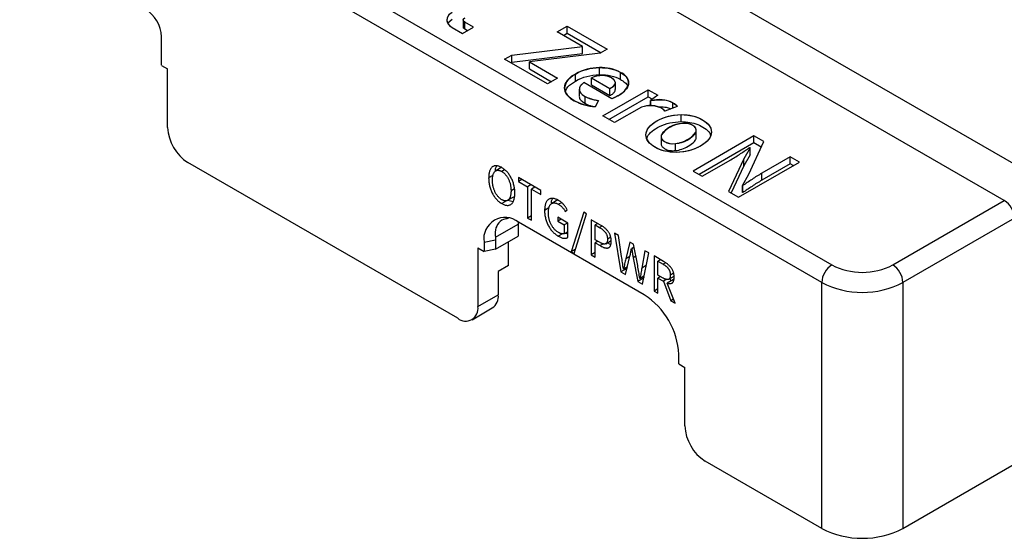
# Model space of a CAD drawing. Header units: millimetres. Extents: x 39 to 249, y 20 to 314.
# Tile 6 of 9: x 184 to 218, y 155 to 173. Entities that reach past the tile are written whole.
import ezdxf

# ---------------------------------------------------------------- set-up
doc = ezdxf.new("R2010")
doc.units = ezdxf.units.MM

msp = doc.modelspace()

# ---------------------------------------------------------------- linework, layer by layer
at = {"color": 7, "linetype": 'Continuous', "lineweight": 25}
for p, q in [((167.7812, 197.8742), (219.6828, 167.912)), ((218.41, 167.1772), (166.5084, 197.1394)), ((162.6193, 193.6697), (212.3996, 164.9321)), ((212.0461, 164.3197), (162.2658, 193.0573)), ((199.165, 173.4945), (199.0147, 173.357)), ((199.5485, 173.4734), (199.5485, 173.2284)), ((199.9082, 173.221), (199.6033, 173.397)), ((199.6033, 173.152), (199.6033, 173.397)), ((199.165, 173.2073), (199.5248, 172.9996)), ((199.5248, 172.9996), (199.9082, 173.221)), ((199.6961, 173.0985), (199.6033, 173.152)), ((202.8255, 173.0575), (203.1726, 173.2579)), ((203.706, 172.5492), (202.8255, 173.0575)), ((203.0376, 172.935), (203.1726, 173.0129)), ((203.1726, 173.2579), (204.564, 172.4546)), ((203.1726, 173.0129), (203.1726, 173.2579)), ((203.1726, 173.0129), (204.3518, 172.3322)), ((189.0298, 171.8934), (189.0298, 172.8872)), ((201.2422, 172.251), (203.706, 172.5492)), ((203.706, 172.3042), (203.706, 172.5492)), ((204.564, 172.4546), (204.3156, 172.3113)), ((200.991, 172.106), (201.2422, 172.251)), ((202.4868, 171.2425), (200.991, 172.106)), ((201.2031, 171.9835), (201.2422, 172.006)), ((201.2422, 172.006), (203.706, 172.3042)), ((201.2422, 172.006), (201.2422, 172.251)), ((204.3156, 172.3113), (201.8546, 172.0115)), ((201.8546, 172.0115), (202.8367, 171.4445)), ((201.8546, 171.7665), (201.8546, 172.0115)), ((189.0298, 171.891), (189.2419, 171.7685)), ((189.2419, 169.7272), (189.2419, 171.7685)), ((201.8546, 171.7665), (202.6246, 171.322)), ((204.2959, 171.5661), (204.2959, 171.8111)), ((205.0296, 171.4), (205.0296, 171.6449)), ((202.8367, 171.4445), (202.4868, 171.2425)), ((203.4605, 171.3446), (203.4605, 171.5895)), ((204.7248, 170.7293), (203.7512, 171.2914)), ((204.0193, 171.4527), (204.6628, 171.0812)), ((204.0193, 171.2077), (204.0193, 171.4527)), ((204.8514, 171.0455), (204.8514, 171.2905)), ((203.589, 171.0564), (203.589, 170.8115)), ((204.0193, 171.2077), (204.6628, 170.8362)), ((204.4116, 170.1313), (205.992, 171.0437)), ((204.6628, 170.8362), (204.6628, 171.0812)), ((205.992, 171.0437), (206.3307, 170.8482)), ((205.992, 170.7988), (205.992, 171.0437)), ((203.7935, 170.5658), (203.7935, 170.8107)), ((204.2592, 170.669), (204.1463, 170.4409)), ((204.6237, 170.0089), (205.992, 170.7988)), ((205.992, 170.7988), (206.1399, 170.7134)), ((206.3307, 170.8482), (206.0795, 170.6706)), ((206.0795, 170.6706), (206.0908, 170.6641)), ((206.0795, 170.4833), (206.0795, 170.6706)), ((206.0908, 170.4841), (206.0908, 170.6641)), ((205.7662, 170.4376), (204.8236, 169.8935)), ((207.0109, 170.4621), (206.579, 170.2975)), ((204.8236, 169.8935), (204.4116, 170.1313)), ((207.1435, 169.9288), (207.1435, 170.1737)), ((207.6628, 169.3324), (207.6628, 169.5774)), ((207.6728, 169.3884), (207.6728, 169.6334)), ((206.4431, 169.3992), (206.4431, 169.1542)), ((209.682, 169.4322), (207.5607, 168.2076)), ((207.6628, 169.3324), (207.6661, 169.3886)), ((209.5035, 168.098), (210.028, 169.2325)), ((210.028, 169.2325), (209.682, 169.4322)), ((209.682, 169.1872), (209.682, 169.4322)), ((206.9487, 168.9202), (206.9487, 169.1652)), ((209.682, 169.1872), (207.7729, 168.0851)), ((209.5454, 169.0181), (209.3285, 168.631)), ((209.5303, 169.0263), (209.5454, 169.0181)), ((209.5454, 168.7732), (209.5454, 169.0181)), ((209.9386, 169.0391), (209.682, 169.1872)), ((207.8801, 168.0232), (208.8802, 168.6006)), ((209.3285, 168.631), (208.7982, 167.4932)), ((209.5454, 168.7732), (209.3285, 168.3861)), ((209.3285, 168.3861), (209.3285, 168.631)), ((210.9461, 168.7025), (209.9572, 168.1317)), ((211.2654, 168.5181), (210.9461, 168.7025)), ((210.9461, 168.4575), (210.9461, 168.7025)), ((199.3535, 163.0733), (189.949, 168.5024)), ((200.8928, 168.3368), (200.6807, 168.2144)), ((200.9894, 168.2475), (200.89, 168.19)), ((207.5607, 168.2076), (207.8801, 168.0232)), ((209.3285, 168.3861), (208.8882, 167.4412)), ((209.1441, 167.2935), (211.2654, 168.5181)), ((210.9461, 168.4575), (209.9572, 167.8867)), ((211.0533, 168.3956), (210.9461, 168.4575)), ((200.5846, 168.053), (200.4334, 167.9657)), ((202.247, 167.5265), (201.4694, 167.9754)), ((201.4694, 167.9754), (201.4694, 167.8405)), ((201.5862, 167.908), (201.4694, 167.8405)), ((209.2807, 167.7076), (209.5035, 168.098)), ((209.9572, 167.8867), (209.9572, 168.1317)), ((201.3297, 167.5826), (201.2133, 167.5154)), ((201.4694, 167.8405), (201.7918, 167.6544)), ((201.9086, 167.7218), (201.7918, 167.6544)), ((201.7918, 167.6544), (201.7918, 166.5659)), ((202.0414, 167.6452), (201.9246, 167.5777)), ((201.9246, 166.4893), (201.9246, 167.5777)), ((201.9246, 167.5777), (202.247, 167.3916)), ((202.0039, 167.6668), (202.0039, 167.6235)), ((202.247, 167.3916), (202.247, 167.5265)), ((209.295, 167.6994), (209.2807, 167.7076)), ((209.2807, 167.4626), (209.2807, 167.7076)), ((209.295, 167.4544), (209.295, 167.6994)), ((200.89, 167.2076), (200.89, 167.2078)), ((201.0597, 167.1699), (200.89, 167.072)), ((201.0959, 167.1854), (201.308, 167.3078)), ((201.1021, 167.1945), (201.2825, 167.1411)), ((202.8443, 167.1987), (202.6322, 167.0762)), ((208.7982, 167.4932), (209.1441, 167.2935)), ((209.295, 167.4544), (209.2807, 167.4626)), ((214.521, 164.9321), (218.41, 167.1772)), ((200.89, 167.072), (200.89, 167.072)), ((202.5369, 166.9217), (202.3833, 166.833)), ((202.9729, 167.1034), (202.8726, 167.0455)), ((203.1044, 166.7964), (203.1746, 166.8547)), ((201.9246, 166.6426), (201.7918, 166.5659)), ((201.7918, 166.5659), (201.9246, 166.4893)), ((203.1886, 166.3928), (202.8419, 166.593)), ((202.8419, 166.593), (202.8419, 166.4581)), ((202.9588, 166.5255), (202.8419, 166.4581)), ((203.75, 166.769), (203.3126, 165.393)), ((203.4103, 165.3366), (203.8463, 166.7134)), ((203.8463, 166.7134), (203.75, 166.769)), ((204.3109, 166.3363), (204.0106, 166.5099)), ((204.0106, 166.5099), (204.0106, 165.285)), ((218.7636, 166.5649), (214.8745, 164.3197)), ((200.6667, 165.8975), (201.4606, 166.3559)), ((201.4627, 166.4282), (201.4606, 166.3559)), ((201.4606, 166.3559), (201.4606, 165.9394)), ((205.8589, 163.8905), (201.4748, 166.4213)), ((202.8419, 166.4581), (203.0693, 166.3268)), ((203.1861, 166.3943), (203.0693, 166.3268)), ((203.0693, 166.3268), (203.0693, 166.0188)), ((203.1884, 165.8873), (203.1886, 166.3928)), ((204.2357, 166.3797), (204.1434, 166.3264)), ((204.1434, 166.3264), (204.2951, 166.2389)), ((204.1434, 165.8121), (204.1434, 166.3264)), ((204.2227, 166.3872), (204.2227, 166.3722)), ((200.2727, 165.7272), (200.6728, 165.8112)), ((200.6728, 165.4846), (201.4606, 165.9394)), ((200.6728, 165.8112), (200.6728, 165.4846)), ((203.0104, 166.0205), (202.8609, 165.9342)), ((202.8609, 165.9342), (202.861, 165.9342)), ((203.0106, 166.0205), (202.861, 165.9342)), ((203.1885, 166.0876), (203.0693, 166.0188)), ((203.111, 166.0428), (203.1885, 166.0146)), ((204.3008, 165.7212), (204.1434, 165.8121)), ((204.6901, 165.8968), (204.5752, 165.8304)), ((204.9563, 165.9639), (204.8175, 166.0441)), ((204.8175, 166.0441), (205.0432, 164.689)), ((205.0677, 165.2314), (204.9563, 165.9639)), ((200.0606, 165.523), (200.2727, 165.4005)), ((200.0606, 165.523), (200.0606, 163.4817)), ((200.2727, 165.7272), (200.2727, 165.4005)), ((200.6728, 165.4846), (200.2727, 165.4005)), ((201.1213, 164.9105), (201.1213, 165.7435)), ((203.454, 165.4746), (203.3126, 165.393)), ((204.2359, 165.7587), (204.1434, 165.7053)), ((204.1434, 165.2084), (204.1434, 165.7053)), ((204.1434, 165.7053), (204.3182, 165.6044)), ((204.2227, 165.7663), (204.2227, 165.7511)), ((204.5185, 165.671), (204.7054, 165.7789)), ((205.3586, 165.7317), (205.2124, 165.148)), ((205.4801, 165.6615), (205.3586, 165.7317)), ((205.5019, 165.551), (205.4133, 165.4999)), ((205.4133, 165.4999), (205.4193, 165.4967)), ((205.5031, 165.545), (205.4193, 165.4967)), ((205.6289, 164.9074), (205.4801, 165.6615)), ((205.4988, 165.5669), (205.4936, 165.5462)), ((203.3126, 165.393), (203.4103, 165.3366)), ((204.1434, 165.3617), (204.0106, 165.285)), ((204.0106, 165.285), (204.1434, 165.2084)), ((205.2023, 164.5971), (205.36, 165.2406)), ((205.3579, 165.232), (205.2124, 165.148)), ((205.5641, 165.2359), (205.4713, 165.1823)), ((205.4713, 165.1823), (205.632, 164.349)), ((205.8837, 165.4285), (205.7723, 164.8248)), ((205.7926, 164.2563), (206.0126, 165.3541)), ((206.0126, 165.3541), (205.8837, 165.4285)), ((206.5318, 165.0542), (206.2025, 165.2445)), ((206.2025, 165.2445), (206.2025, 164.0197)), ((206.4276, 165.1144), (206.3353, 165.0611)), ((206.4147, 165.1219), (206.4147, 165.1069)), ((201.1213, 164.9105), (200.7677, 164.7064)), ((205.2547, 164.8111), (205.0432, 164.689)), ((205.1356, 164.789), (205.13, 164.7922)), ((205.2681, 164.8655), (205.1356, 164.789)), ((205.2482, 164.854), (205.2551, 164.8126)), ((206.3353, 164.5777), (206.3353, 165.0611)), ((206.3353, 165.0611), (206.5119, 164.9592)), ((200.7677, 164.7064), (200.7677, 163.8899)), ((205.0432, 164.689), (205.2023, 164.5971)), ((205.8346, 164.466), (205.632, 164.349)), ((205.7115, 164.4565), (205.7043, 164.4606)), ((205.8486, 164.5356), (205.7115, 164.4565)), ((205.8334, 164.5269), (205.84, 164.4929)), ((206.5118, 164.4759), (206.3353, 164.5777)), ((206.4278, 164.5244), (206.3353, 164.471)), ((206.3353, 163.943), (206.3353, 164.471)), ((206.3353, 164.471), (206.5248, 164.3616)), ((206.4147, 164.5319), (206.4147, 164.5168)), ((206.6464, 164.4318), (206.5248, 164.3616)), ((206.8733, 164.4196), (206.6611, 164.2971)), ((206.7134, 164.4339), (206.8961, 164.5394)), ((206.7483, 164.4541), (206.7814, 164.3665)), ((206.8807, 164.6445), (206.7671, 164.5789)), ((205.632, 164.349), (205.7926, 164.2563)), ((206.3353, 164.0963), (206.2025, 164.0197)), ((206.5248, 164.3616), (206.7803, 163.6861)), ((206.9321, 163.5985), (206.6611, 164.2971)), ((212.0461, 155.7461), (212.0461, 164.3197)), ((214.8745, 164.3197), (214.8745, 155.7461)), ((200.0606, 163.4817), (200.7677, 163.8899)), ((206.2025, 164.0197), (206.3353, 163.943)), ((206.8765, 163.7417), (206.7803, 163.6861)), ((199.8535, 163.0238), (200.5606, 163.432)), ((206.7803, 163.6861), (206.9321, 163.5985)), ((207.061, 161.4818), (207.061, 161.8084)), ((207.061, 161.4818), (207.2731, 161.3593)), ((207.2731, 159.318), (207.2731, 161.3593)), ((214.8745, 155.7461), (221.3799, 159.5015)), ((212.0461, 155.7461), (207.9802, 158.0932))]:
    msp.add_line(p, q, dxfattribs=at)
at = {"color": 7, "linetype": 'Continuous'}
for p, q in [((199.9082, 173.221), (199.6033, 173.397)), ((199.165, 173.2073), (199.5248, 172.9996)), ((199.5248, 172.9996), (199.9082, 173.221)), ((202.8255, 173.0575), (203.1726, 173.2579)), ((203.706, 172.5492), (202.8255, 173.0575)), ((203.1726, 173.2579), (204.564, 172.4546)), ((201.2422, 172.251), (203.706, 172.5492)), ((204.564, 172.4546), (204.3156, 172.3113)), ((200.991, 172.106), (201.2422, 172.251)), ((202.4868, 171.2425), (200.991, 172.106)), ((204.3156, 172.3113), (201.8546, 172.0115)), ((201.8546, 172.0115), (202.8367, 171.4445)), ((202.8367, 171.4445), (202.4868, 171.2425)), ((204.7248, 170.7293), (203.7512, 171.2914)), ((204.0193, 171.4527), (204.6628, 171.0812)), ((204.4116, 170.1313), (205.992, 171.0437)), ((205.992, 171.0437), (206.3307, 170.8482)), ((204.2592, 170.669), (204.1463, 170.4409)), ((206.3307, 170.8482), (206.0795, 170.6706)), ((206.0795, 170.6706), (206.0908, 170.6641)), ((205.7662, 170.4376), (204.8236, 169.8935)), ((207.0109, 170.4621), (206.579, 170.2975)), ((204.8236, 169.8935), (204.4116, 170.1313))]:
    msp.add_line(p, q, dxfattribs=at)
at = {"color": 8, "linetype": 'Continuous', "lineweight": 25}
for p, q in [((206.8585, 170.404), (206.8585, 170.5892)), ((204.3831, 166.2896), (204.2951, 166.2389)), ((204.438, 165.6735), (204.3182, 165.6044)), ((205.9241, 164.9124), (205.7723, 164.8248)), ((206.5996, 165.0098), (206.5119, 164.9592))]:
    msp.add_line(p, q, dxfattribs=at)
at = {"color": 7, "linetype": 'Continuous', "flags": 128}
for points in [[(199.1649, 173.7395), (199.049, 173.6488), (198.9863, 173.5462), (198.9768, 173.4387), (199.0067, 173.3556), (199.0694, 173.2773), (199.165, 173.2073)], [(199.6033, 173.397), (199.5591, 173.4375), (199.5493, 173.4833), (199.5657, 173.5186), (199.6033, 173.5497)], [(203.7512, 171.2914), (203.6481, 171.1964), (203.5959, 171.1039), (203.5947, 171.0138), (203.6295, 170.9446), (203.6958, 170.877), (203.7935, 170.8107)], [(204.6627, 171.0812), (204.7708, 171.1556), (204.8336, 171.2279), (204.8511, 171.2983), (204.8138, 171.3785), (204.7136, 171.4559)], [(203.7935, 170.8107), (203.818, 170.7971), (203.8435, 170.7841), (203.8699, 170.7717), (203.8972, 170.7599), (203.9255, 170.7487), (203.9547, 170.738), (203.9848, 170.728), (204.0158, 170.7185), (204.0478, 170.7097), (204.0807, 170.7014), (204.1146, 170.6937), (204.1493, 170.6867), (204.185, 170.6802), (204.2216, 170.6743), (204.2592, 170.669)], [(204.9337, 170.827), (204.807, 170.761), (204.7248, 170.7293)], [(206.579, 170.2975), (206.5092, 170.3615), (206.4408, 170.4067)], [(206.8584, 170.5892), (206.9577, 170.5196), (207.0109, 170.4621)], [(205.9186, 169.4666), (205.9386, 169.5844), (205.9959, 169.697), (206.0906, 169.8044), (206.2228, 169.9065), (206.3895, 170.0018), (206.6262, 170.0967), (206.8776, 170.154), (207.1435, 170.1737)], [(207.1435, 170.1737), (207.376, 170.1603), (207.5899, 170.1183), (207.7853, 170.0477), (207.9592, 169.9501), (208.0935, 169.8333), (208.1735, 169.7047), (208.199, 169.5644)], [(207.6628, 169.5774), (207.6721, 169.6473), (207.6496, 169.7111), (207.5953, 169.7688), (207.511, 169.8192), (207.4077, 169.8544), (207.2927, 169.8694), (207.1661, 169.8642)], [(206.9741, 168.8573), (206.7405, 168.8713), (206.5263, 168.9135), (206.3316, 168.9837), (206.159, 169.0805), (206.0255, 169.1969), (205.9453, 169.3256), (205.9186, 169.4666)], [(206.452, 169.452), (206.444, 169.3828), (206.4674, 169.3196), (206.5223, 169.2622), (206.6066, 169.2118), (206.7095, 169.1763), (206.8235, 169.1608), (206.9487, 169.1652)], [(208.199, 169.5644), (208.1788, 169.4464), (208.1206, 169.3333), (208.0244, 169.2251), (207.8903, 169.1219), (207.7238, 169.0267), (207.4894, 168.9332), (207.2396, 168.8767), (206.9741, 168.8573)]]:
    msp.add_lwpolyline(points, dxfattribs=at)
at = {"color": 7, "linetype": 'Continuous', "lineweight": 25}
for centre, radius, start, end in [((187.8169, 172.832), 1.2141, 2.60548, 57.39452), ((190.7771, 169.797), 1.5368, 182.60548, 237.39452), ((217.996, 166.5299), 0.7684, 2.60548, 57.39452), ((201.0056, 165.846), 0.7424, 50.79671, 189.21404), ((212.8137, 164.2848), 0.7684, 122.60548, 177.39452), ((213.4603, 166.9792), 2.3055, 242.60967, 297.39033), ((214.1069, 164.2848), 0.7684, 2.60548, 57.39452), ((213.4603, 167.0342), 3.0607, 242.48054, 297.51946), ((200.292, 163.8293), 0.4795, 304.05635, 7.25583), ((204.4511, 161.6896), 2.6126, 2.60548, 57.39452), ((199.6295, 163.4117), 0.4367, 230.79671, 9.21404), ((208.8083, 159.3878), 1.5368, 182.60548, 237.39452), ((213.4603, 158.4605), 3.0607, 242.48054, 297.51946)]:
    msp.add_arc(centre, radius, start, end, dxfattribs=at)
at = {"color": 7, "linetype": 'Continuous'}
for centre, radius, start, end in [((204.303, 170.0986), 1.7125, 90.23853, 119.47077), ((204.3634, 170.4061), 1.4066, 61.72655, 92.75159), ((204.8914, 171.2505), 0.4179, 358.00315, 70.68287), ((203.6967, 171.0148), 0.6214, 112.34824, 171.44391), ((204.3983, 170.6116), 0.9225, 89.70478, 114.26172), ((204.4105, 170.9081), 0.6261, 61.04718, 90.67509), ((203.6167, 171.1579), 0.5368, 185.41812, 248.29073), ((204.6539, 171.4606), 0.6926, 293.82745, 341.07729), ((204.2929, 172.2535), 1.8185, 241.24587, 265.37369), ((206.3672, 169.5267), 1.1705, 65.18701, 103.66003), ((206.0644, 169.5704), 0.917, 65.77094, 108.97458), ((207.2151, 168.9547), 0.9108, 93.08646, 146.90928), ((206.8991, 170.0757), 0.9118, 273.11927, 326.87493)]:
    msp.add_arc(centre, radius, start, end, dxfattribs=at)
at = {"color": 7, "linetype": 'Continuous', "lineweight": 25}
for points in [[(199.165, 173.7395), (198.9104, 173.5925), (198.9104, 173.3542), (199.165, 173.2073)], [(199.6033, 173.397), (199.5303, 173.4392), (199.5303, 173.5076), (199.6033, 173.5497)], [(203.4605, 171.5895), (203.7069, 171.7318), (203.9854, 171.8057), (204.2959, 171.8111)], [(204.2959, 171.8111), (204.5874, 171.8144), (204.8321, 171.759), (205.0296, 171.6449)], [(205.0296, 171.6449), (205.2403, 171.5233), (205.3335, 171.3869), (205.3091, 171.236)], [(203.0823, 171.1073), (203.0804, 171.2821), (203.2065, 171.4429), (203.4605, 171.5895)], [(203.4605, 171.3446), (203.7069, 171.4868), (203.9854, 171.5607), (204.2959, 171.5661)], [(203.7512, 171.2914), (203.5216, 171.1197), (203.5357, 170.9596), (203.7935, 170.8107)], [(204.4031, 171.5341), (204.2732, 171.5352), (204.1453, 171.5081), (204.0193, 171.4527)], [(204.2959, 171.5661), (204.5874, 171.5694), (204.8321, 171.514), (205.0296, 171.4)], [(204.7136, 171.4559), (204.627, 171.5059), (204.5235, 171.5319), (204.4031, 171.5341)], [(204.6628, 171.0812), (204.896, 171.2159), (204.913, 171.3408), (204.7136, 171.4559)], [(203.4181, 170.6592), (203.1924, 170.7896), (203.0804, 170.9389), (203.0823, 171.1073)], [(205.3091, 171.236), (205.2846, 171.0937), (205.1595, 170.9574), (204.9337, 170.827)], [(204.1463, 170.4409), (203.8603, 170.4713), (203.6175, 170.5441), (203.4181, 170.6592)], [(203.7935, 170.8107), (203.9139, 170.7412), (204.0691, 170.694), (204.2592, 170.669)], [(204.9337, 170.827), (204.8509, 170.7792), (204.7812, 170.7467), (204.7248, 170.7293)], [(206.0908, 170.6641), (206.4219, 170.7184), (206.6778, 170.6934), (206.8585, 170.5892)], [(206.4408, 170.4067), (206.2789, 170.5001), (206.0541, 170.5104), (205.7662, 170.4376)], [(206.579, 170.2975), (206.5433, 170.3377), (206.4972, 170.3741), (206.4408, 170.4067)], [(206.8585, 170.5892), (206.928, 170.549), (206.9788, 170.5066), (207.0109, 170.4621)], [(200.6667, 165.8975), (200.6708, 165.8699), (200.6728, 165.8411), (200.6728, 165.8112)]]:
    msp.add_open_spline(points, degree=3, dxfattribs=at)
for points, knots in [([(199.6033, 173.152), (199.5854, 173.1649), (199.5538, 173.1874), (199.5521, 173.2162), (199.5514, 173.2286)], [0, 0, 0, 0, 0.56783146, 1, 1, 1, 1]), ([(203.1122, 171.008), (203.1375, 171.0541), (203.2073, 171.1809), (203.362, 171.2809), (203.4605, 171.3446)], [0, 0, 0, 0, 0.3636437, 1, 1, 1, 1]), ([(205.0296, 171.4), (205.0804, 171.3658), (205.1777, 171.3004), (205.2661, 171.2213), (205.2738, 171.1779), (205.2741, 171.1759)], [0, 0, 0, 0, 0.5103065, 0.977956, 1, 1, 1, 1]), ([(204.6628, 170.8362), (204.7005, 170.8601), (204.7698, 170.9038), (204.8395, 170.9761), (204.8463, 171.0245), (204.8492, 171.0457)], [0, 0, 0, 0, 0.4021423, 0.7374071, 1, 1, 1, 1]), ([(203.5953, 170.8115), (203.5941, 170.7972), (203.5896, 170.7463), (203.6554, 170.6565), (203.7453, 170.5974), (203.7935, 170.5658)], [0, 0, 0, 0, 0.1528975, 0.5459517, 1, 1, 1, 1]), ([(203.7935, 170.5658), (203.8036, 170.5602), (203.8703, 170.523), (203.9857, 170.4751), (204.1051, 170.4541), (204.149, 170.4463)], [0, 0, 0, 0, 0.1011592, 0.6699829, 1, 1, 1, 1]), ([(206.3423, 170.4452), (206.3453, 170.4455), (206.4223, 170.4537), (206.5571, 170.4414), (206.7062, 170.4141), (206.767, 170.3851), (206.7856, 170.3763)], [0, 0, 0, 0, 0.0193887, 0.4995638, 0.846635, 1, 1, 1, 1]), ([(205.9186, 169.4666), (205.9205, 169.6458), (206.0466, 169.8077), (206.2968, 169.9521), (206.5508, 170.0988), (206.833, 170.1726), (207.1435, 170.1737)], [0, 0, 0, 0, 1, 1, 1, 2, 2, 2, 2]), ([(205.9535, 169.3465), (205.9585, 169.3696), (205.9778, 169.4594), (206.1292, 169.6049), (206.3871, 169.7681), (206.7329, 169.9018), (207.0092, 169.92), (207.1435, 169.9288)], [0, 0, 0, 0, 0.0718314, 0.2794735, 0.5080106, 0.7608363, 1, 1, 1, 1]), ([(207.1435, 170.1737), (207.4313, 170.1748), (207.6797, 170.1151), (208.0974, 169.8739), (208.2009, 169.7306), (208.199, 169.5644)], [2, 2, 2, 2, 3, 3, 4, 4, 4, 4]), ([(207.1435, 169.9288), (207.2469, 169.9246), (207.4517, 169.9162), (207.737, 169.8342), (207.9758, 169.7052), (208.1388, 169.5675), (208.1585, 169.4698), (208.1642, 169.4414)], [0, 0, 0, 0, 0.2145789, 0.4246665, 0.6472034, 0.8974121, 1, 1, 1, 1]), ([(207.1661, 169.8642), (207.0212, 169.8479), (206.8725, 169.7957), (206.7201, 169.7077), (206.5696, 169.6208), (206.4802, 169.5356), (206.452, 169.452)], [4, 4, 4, 4, 5, 5, 5, 6, 6, 6, 6]), ([(206.9487, 169.1652), (207.0936, 169.1815), (207.2413, 169.2331), (207.3918, 169.32), (207.5442, 169.408), (207.6345, 169.4938), (207.6628, 169.5774)], [0, 0, 0, 0, 1, 1, 1, 2, 2, 2, 2]), ([(207.6628, 169.5774), (207.6929, 169.6643), (207.6552, 169.7382), (207.5499, 169.799), (207.4445, 169.8598), (207.3166, 169.8815), (207.1661, 169.8642)], [2, 2, 2, 2, 3, 3, 3, 4, 4, 4, 4]), ([(206.9741, 168.8573), (206.6843, 168.8573), (206.436, 168.917), (206.2291, 169.0365), (206.0221, 169.156), (205.9186, 169.2993), (205.9186, 169.4666)], [6, 6, 6, 6, 7, 7, 7, 8, 8, 8, 8]), ([(206.452, 169.452), (206.4238, 169.3661), (206.4623, 169.2928), (206.5677, 169.232), (206.6731, 169.1712), (206.8001, 169.1489), (206.9487, 169.1652)], [6, 6, 6, 6, 7, 7, 7, 8, 8, 8, 8]), ([(206.9487, 168.9202), (207.0936, 168.9365), (207.2413, 168.9881), (207.3918, 169.075), (207.5442, 169.163), (207.6345, 169.2488), (207.6628, 169.3324)], [0, 0, 0, 0, 1, 1, 1, 2, 2, 2, 2]), ([(208.199, 169.5644), (208.1971, 169.3852), (208.0692, 169.2222), (207.8152, 169.0756), (207.5649, 168.9311), (207.2846, 168.8584), (206.9741, 168.8573)], [4, 4, 4, 4, 5, 5, 5, 6, 6, 6, 6]), ([(206.4499, 169.1541), (206.4482, 169.1414), (206.4428, 169.0999), (206.4965, 169.0308), (206.6038, 168.9606), (206.7645, 168.9106), (206.8866, 168.917), (206.9487, 168.9202)], [0, 0, 0, 0, 0.0896513, 0.2920292, 0.5091997, 0.7501553, 1, 1, 1, 1]), ([(208.8802, 168.6006), (208.9374, 168.6348), (209.0525, 168.7038), (209.2158, 168.8118), (209.3748, 168.9197), (209.4791, 168.9912), (209.5303, 169.0263)], [0, 0, 0, 0, 0.2515545, 0.5058416, 0.7574129, 1, 1, 1, 1]), ([(200.89, 168.3257), (200.8731, 168.3348), (200.84, 168.3525), (200.7918, 168.372), (200.7463, 168.3849), (200.7032, 168.3917), (200.6631, 168.3909), (200.6254, 168.3843), (200.5906, 168.3705), (200.5585, 168.3506), (200.5296, 168.3241), (200.5043, 168.2915), (200.4832, 168.2521), (200.4654, 168.2071), (200.4516, 168.1558), (200.4417, 168.0982), (200.435, 168.0348), (200.4339, 167.9891), (200.4334, 167.9657)], [0, 0, 0, 0, 0.0636917, 0.1245255, 0.1833461, 0.2404565, 0.2967533, 0.3529658, 0.4097307, 0.4679617, 0.5270287, 0.5872273, 0.6489601, 0.7128346, 0.7792848, 0.8490575, 0.9226133, 1, 1, 1, 1]), ([(200.5664, 167.8889), (200.5668, 167.9072), (200.5675, 167.943), (200.5719, 167.9931), (200.5791, 168.0384), (200.5885, 168.0794), (200.6011, 168.1153), (200.6158, 168.147), (200.6336, 168.1737), (200.6539, 168.1956), (200.6764, 168.2129), (200.7012, 168.225), (200.7278, 168.2321), (200.7565, 168.2341), (200.7871, 168.2309), (200.8196, 168.2224), (200.8541, 168.2093), (200.8778, 168.1966), (200.89, 168.19)], [0, 0, 0, 0, 0.0804911, 0.1570739, 0.2293761, 0.298388, 0.363927, 0.4270256, 0.4877231, 0.547264, 0.604797, 0.6607292, 0.7155327, 0.7702595, 0.8249243, 0.8810899, 0.9391279, 1, 1, 1, 1]), ([(200.708, 168.3808), (200.6903, 168.3493), (200.6623, 168.2994), (200.6584, 168.2286), (200.657, 168.2025)], [0, 0, 0, 0, 0.6315071, 1, 1, 1, 1]), ([(201.3461, 167.4388), (201.3456, 167.4628), (201.3445, 167.5097), (201.3381, 167.5807), (201.3282, 167.6497), (201.3143, 167.717), (201.2966, 167.7825), (201.2755, 167.8463), (201.2501, 167.9081), (201.2213, 167.9679), (201.1892, 168.025), (201.1544, 168.0788), (201.1168, 168.1292), (201.0766, 168.176), (201.0336, 168.219), (200.9881, 168.2587), (200.9399, 168.2949), (200.9069, 168.3152), (200.89, 168.3257)], [0, 0, 0, 0, 0.0774075, 0.1509543, 0.2207459, 0.287214, 0.3511058, 0.4128552, 0.47307, 0.5321529, 0.5903997, 0.6471799, 0.7031872, 0.7597343, 0.8168602, 0.8754409, 0.9362912, 1, 1, 1, 1]), ([(200.4334, 167.9657), (200.4339, 167.9417), (200.435, 167.8947), (200.4417, 167.8234), (200.4516, 167.754), (200.4654, 167.6864), (200.4831, 167.6205), (200.5044, 167.5562), (200.5296, 167.4938), (200.5585, 167.4333), (200.5905, 167.3755), (200.6255, 167.3211), (200.663, 167.2701), (200.7033, 167.2229), (200.7462, 167.1794), (200.7918, 167.1396), (200.84, 167.103), (200.8731, 167.0825), (200.89, 167.072)], [0, 0, 0, 0, 0.0770136, 0.1504758, 0.2201703, 0.2868072, 0.3508666, 0.4125387, 0.4731186, 0.5325258, 0.5910463, 0.6478759, 0.7042541, 0.7603993, 0.8174185, 0.8760209, 0.9366007, 1, 1, 1, 1]), ([(200.89, 167.2078), (200.8778, 167.2153), (200.8541, 167.23), (200.8196, 167.257), (200.7871, 167.2866), (200.7565, 167.3192), (200.7277, 167.3545), (200.7012, 167.3932), (200.6764, 167.4345), (200.6539, 167.4785), (200.6336, 167.5246), (200.6159, 167.5725), (200.6011, 167.6217), (200.5886, 167.6726), (200.5791, 167.7248), (200.5719, 167.7785), (200.5674, 167.8337), (200.5668, 167.8702), (200.5664, 167.8889)], [0, 0, 0, 0, 0.0605096, 0.1182421, 0.1742477, 0.2288385, 0.2833936, 0.3384777, 0.3947751, 0.4527446, 0.5127743, 0.5740088, 0.637354, 0.7031451, 0.7720641, 0.8442576, 0.9200132, 1, 1, 1, 1]), ([(200.89, 168.19), (200.902, 168.1826), (200.9255, 168.1681), (200.9598, 168.1415), (200.9922, 168.1124), (201.0228, 168.0804), (201.0513, 168.0453), (201.078, 168.0074), (201.1027, 167.9667), (201.1254, 167.9235), (201.1457, 167.8781), (201.1635, 167.8308), (201.1785, 167.782), (201.191, 167.7316), (201.2005, 167.6797), (201.2077, 167.626), (201.212, 167.5709), (201.2129, 167.5342), (201.2133, 167.5154)], [0, 0, 0, 0, 0.0602292, 0.1179768, 0.174197, 0.228915, 0.2833884, 0.3382451, 0.3942317, 0.452051, 0.5116498, 0.5724063, 0.6357061, 0.7013088, 0.7703879, 0.8427603, 0.9194176, 1, 1, 1, 1]), ([(209.9572, 168.1317), (209.8991, 168.0971), (209.7818, 168.0272), (209.6154, 167.9173), (209.4531, 167.8076), (209.3469, 167.7349), (209.295, 167.6994)], [0, 0, 0, 0, 0.2502615, 0.5056951, 0.7584513, 1, 1, 1, 1]), ([(209.9572, 167.8867), (209.8991, 167.8521), (209.7818, 167.7823), (209.6154, 167.6723), (209.4531, 167.5626), (209.3469, 167.4899), (209.295, 167.4544)], [0, 0, 0, 0, 0.2502615, 0.5056951, 0.7584513, 1, 1, 1, 1]), ([(201.2133, 167.5154), (201.2129, 167.4972), (201.212, 167.4616), (201.2076, 167.4115), (201.2005, 167.366), (201.191, 167.3248), (201.1785, 167.2883), (201.1634, 167.2564), (201.1457, 167.229), (201.1254, 167.2063), (201.1027, 167.1885), (201.078, 167.1757), (201.0515, 167.1676), (201.0228, 167.1655), (200.9923, 167.1681), (200.9598, 167.176), (200.9255, 167.1888), (200.902, 167.2013), (200.89, 167.2076)], [0, 0, 0, 0, 0.0800771, 0.155906, 0.2281693, 0.297155, 0.3630096, 0.4265537, 0.4878474, 0.5479351, 0.6061864, 0.6625382, 0.7176756, 0.7719797, 0.8266233, 0.882683, 0.940127, 1, 1, 1, 1]), ([(200.89, 167.072), (200.9069, 167.063), (200.94, 167.0453), (200.9881, 167.0262), (201.0336, 167.0135), (201.0765, 167.0075), (201.1169, 167.0079), (201.1543, 167.0159), (201.1893, 167.0299), (201.2213, 167.0507), (201.2501, 167.0778), (201.2754, 167.1111), (201.2967, 167.1508), (201.3143, 167.1963), (201.3281, 167.248), (201.3381, 167.3059), (201.3445, 167.3697), (201.3456, 167.4154), (201.3461, 167.4388)], [0, 0, 0, 0, 0.0634029, 0.1239997, 0.1823644, 0.2393996, 0.2957942, 0.3519706, 0.4088161, 0.4673531, 0.526777, 0.5873739, 0.6490634, 0.7131408, 0.7797964, 0.8495106, 0.9229648, 1, 1, 1, 1]), ([(202.8697, 167.1828), (202.852, 167.1923), (202.8174, 167.211), (202.7669, 167.2318), (202.719, 167.2458), (202.6736, 167.2537), (202.6309, 167.2546), (202.5908, 167.2489), (202.5536, 167.2362), (202.5191, 167.2173), (202.4879, 167.1918), (202.4605, 167.1597), (202.4373, 167.1211), (202.4184, 167.0759), (202.4033, 167.0246), (202.3922, 166.9669), (202.3853, 166.9027), (202.3839, 166.8567), (202.3833, 166.833)], [0, 0, 0, 0, 0.0644341, 0.1260775, 0.18578, 0.2440096, 0.3012294, 0.3581246, 0.4157509, 0.474257, 0.5335651, 0.593835, 0.6550496, 0.717879, 0.7835758, 0.8520832, 0.9240765, 1, 1, 1, 1]), ([(202.6639, 167.2485), (202.6445, 167.219), (202.6167, 167.1766), (202.6122, 167.1133), (202.6109, 167.094)], [0, 0, 0, 0, 0.6941824, 1, 1, 1, 1]), ([(203.1746, 166.8547), (203.1669, 166.8689), (203.1509, 166.8981), (203.1228, 166.9411), (203.0911, 166.9847), (203.062, 167.0209), (203.0367, 167.0497), (203.0162, 167.0706), (202.9947, 167.0911), (202.972, 167.111), (202.948, 167.1302), (202.9229, 167.1484), (202.8967, 167.1664), (202.8788, 167.1773), (202.8697, 167.1828)], [0, 0, 0, 0, 0.1002018, 0.2060194, 0.318009, 0.4375649, 0.5001352, 0.5640536, 0.6298296, 0.6982839, 0.7695194, 0.843189, 0.9201793, 1, 1, 1, 1]), ([(202.3833, 166.833), (202.3838, 166.8087), (202.3849, 166.7614), (202.3922, 166.6894), (202.4023, 166.6197), (202.4173, 166.5516), (202.4355, 166.4854), (202.4585, 166.421), (202.4846, 166.3583), (202.5153, 166.2981), (202.5489, 166.2404), (202.5854, 166.1859), (202.6248, 166.1348), (202.6668, 166.0875), (202.7116, 166.0436), (202.7589, 166.0032), (202.809, 165.9662), (202.8433, 165.945), (202.8609, 165.9342)], [0, 0, 0, 0, 0.0766321, 0.1492966, 0.218284, 0.2839386, 0.3471492, 0.4082262, 0.4679167, 0.526897, 0.5848752, 0.6419515, 0.6986481, 0.7556823, 0.8135149, 0.8733621, 0.9352519, 1, 1, 1, 1]), ([(202.5163, 166.7616), (202.5167, 166.7799), (202.5175, 166.8156), (202.5224, 166.8655), (202.5301, 166.9107), (202.5407, 166.9511), (202.5544, 166.9866), (202.571, 167.0172), (202.5904, 167.0433), (202.6129, 167.0641), (202.6376, 167.0804), (202.6651, 167.0908), (202.6943, 167.0967), (202.7258, 167.0971), (202.7595, 167.092), (202.7953, 167.0817), (202.8332, 167.0665), (202.8593, 167.0526), (202.8726, 167.0455)], [0, 0, 0, 0, 0.0771722, 0.1506533, 0.2204682, 0.2870382, 0.3508486, 0.4124502, 0.4722795, 0.5316149, 0.5894993, 0.6461521, 0.7024687, 0.7587923, 0.8159007, 0.8746223, 0.935913, 1, 1, 1, 1]), ([(202.8726, 167.0455), (202.8857, 167.0373), (202.911, 167.0216), (202.9472, 166.9944), (202.9802, 166.9651), (203.0099, 166.9334), (203.0367, 166.9004), (203.0615, 166.8668), (203.0843, 166.8322), (203.0977, 166.8083), (203.1044, 166.7964)], [0, 0, 0, 0, 0.15133214, 0.29106498, 0.42179213, 0.54452666, 0.66207051, 0.77611995, 0.88917794, 1, 1, 1, 1]), ([(201.1204, 166.5495), (201.0624, 166.5421), (200.8984, 166.5213), (200.7315, 166.3563), (200.6476, 166.1291), (200.6616, 165.96), (200.6667, 165.8975)], [0, 0, 0, 0, 0.1762996, 0.4985783, 0.8148312, 1, 1, 1, 1]), ([(202.8741, 166.0622), (202.8601, 166.0708), (202.8327, 166.0876), (202.7929, 166.1172), (202.7556, 166.1491), (202.721, 166.1837), (202.6888, 166.2207), (202.6593, 166.2604), (202.6323, 166.3025), (202.608, 166.347), (202.5866, 166.3935), (202.5679, 166.4417), (202.5517, 166.4914), (202.5392, 166.5426), (202.5287, 166.5954), (202.5218, 166.6496), (202.5173, 166.7055), (202.5166, 166.7426), (202.5163, 166.7616)], [0, 0, 0, 0, 0.0666499, 0.1301941, 0.1904957, 0.2486188, 0.3051809, 0.3606604, 0.416617, 0.4731498, 0.5308021, 0.5897145, 0.6504801, 0.7137369, 0.7796892, 0.8491805, 0.9227367, 1, 1, 1, 1]), ([(204.2951, 166.2389), (204.3063, 166.2324), (204.3281, 166.2197), (204.3598, 166.1993), (204.3894, 166.178), (204.4169, 166.1567), (204.4422, 166.1347), (204.4652, 166.1119), (204.4861, 166.0886), (204.5051, 166.0649), (204.5218, 166.04), (204.5362, 166.0138), (204.5484, 165.9862), (204.5584, 165.9573), (204.5659, 165.9273), (204.5712, 165.8959), (204.5747, 165.8632), (204.575, 165.8416), (204.5752, 165.8304)], [0, 0, 0, 0, 0.0825621, 0.1606013, 0.23387, 0.3019786, 0.365919, 0.4256433, 0.4819615, 0.5354014, 0.5868054, 0.6382741, 0.6909363, 0.745155, 0.8024199, 0.8637492, 0.9292746, 1, 1, 1, 1]), ([(204.708, 165.7538), (204.7075, 165.7703), (204.7065, 165.8022), (204.7009, 165.8504), (204.6925, 165.8964), (204.6805, 165.9407), (204.6651, 165.9829), (204.6466, 166.0231), (204.6243, 166.0612), (204.599, 166.0973), (204.5709, 166.1314), (204.5407, 166.1646), (204.508, 166.1962), (204.473, 166.2268), (204.4357, 166.2564), (204.3961, 166.2844), (204.3543, 166.3116), (204.3256, 166.3279), (204.3109, 166.3363)], [0, 0, 0, 0, 0.0733537, 0.141069, 0.2044388, 0.2635938, 0.3198399, 0.3740655, 0.4274035, 0.4813357, 0.5369754, 0.5940652, 0.6537576, 0.7162442, 0.7818541, 0.8508285, 0.9234755, 1, 1, 1, 1]), ([(202.861, 165.9342), (202.8787, 165.9245), (202.9132, 165.9057), (202.9634, 165.8848), (203.0105, 165.8697), (203.054, 165.8619), (203.0939, 165.86), (203.1298, 165.8632), (203.1616, 165.8717), (203.1796, 165.8822), (203.1884, 165.8873)], [0, 0, 0, 0, 0.147734, 0.2881579, 0.4219249, 0.5498913, 0.6720883, 0.7871245, 0.8957725, 1, 1, 1, 1]), ([(203.0693, 166.0188), (203.0634, 166.0168), (203.0516, 166.0128), (203.0314, 166.0107), (203.009, 166.0121), (202.9846, 166.0164), (202.9585, 166.0234), (202.9312, 166.0338), (202.903, 166.0461), (202.8838, 166.0568), (202.8741, 166.0622)], [0, 0, 0, 0, 0.1075995, 0.2180561, 0.3355237, 0.460678, 0.5911895, 0.7234694, 0.859588, 1, 1, 1, 1]), ([(204.5752, 165.8304), (204.575, 165.8194), (204.5746, 165.798), (204.5717, 165.7684), (204.5665, 165.7425), (204.5591, 165.72), (204.5496, 165.7011), (204.5381, 165.6854), (204.524, 165.6738), (204.5082, 165.6652), (204.4899, 165.6604), (204.4695, 165.659), (204.4468, 165.6611), (204.4219, 165.6664), (204.3948, 165.6752), (204.3655, 165.687), (204.3339, 165.7023), (204.3121, 165.7148), (204.3008, 165.7212)], [0, 0, 0, 0, 0.0701492, 0.1355602, 0.197331, 0.2554869, 0.3111928, 0.3652076, 0.4182851, 0.4710994, 0.5252549, 0.5812081, 0.6408406, 0.7031771, 0.7703438, 0.8417562, 0.9181988, 1, 1, 1, 1]), ([(204.3182, 165.6044), (204.3324, 165.5962), (204.3603, 165.5802), (204.401, 165.5603), (204.4396, 165.5446), (204.4761, 165.5326), (204.5104, 165.525), (204.5425, 165.5212), (204.5723, 165.5219), (204.6, 165.5262), (204.6251, 165.5352), (204.6468, 165.5504), (204.6654, 165.5706), (204.6804, 165.5967), (204.6925, 165.6279), (204.7009, 165.6649), (204.7065, 165.707), (204.7075, 165.7378), (204.708, 165.7538)], [0, 0, 0, 0, 0.0736308, 0.1441972, 0.2112827, 0.2755189, 0.3373514, 0.3967493, 0.4543315, 0.5107682, 0.5661653, 0.6216157, 0.6771456, 0.7348852, 0.7951187, 0.8592442, 0.9269959, 1, 1, 1, 1]), ([(204.5782, 165.7055), (204.6177, 165.6802), (204.6584, 165.6542), (204.693, 165.655), (204.694, 165.655)], [0, 0, 0, 0, 0.972207, 1, 1, 1, 1]), ([(205.36, 165.2406), (205.3643, 165.2635), (205.3728, 165.3082), (205.3865, 165.3734), (205.4002, 165.4367), (205.409, 165.4788), (205.4133, 165.4999)], [0, 0, 0, 0, 0.2616359, 0.5118133, 0.755594, 1, 1, 1, 1]), ([(205.4193, 165.4967), (205.4278, 165.4448), (205.4449, 165.3401), (205.4625, 165.2352), (205.4713, 165.1823)], [0, 0, 0, 0, 0.4955298, 1, 1, 1, 1]), ([(205.13, 164.7922), (205.1196, 164.8654), (205.0988, 165.0118), (205.0781, 165.1582), (205.0677, 165.2314)], [0, 0, 0, 0, 0.5000166, 1, 1, 1, 1]), ([(205.2124, 165.148), (205.1993, 165.0883), (205.1731, 164.9691), (205.1481, 164.849), (205.1356, 164.789)], [0, 0, 0, 0, 0.5005681, 1, 1, 1, 1]), ([(205.7043, 164.4606), (205.6921, 164.5354), (205.6676, 164.684), (205.6418, 164.8332), (205.6289, 164.9074)], [0, 0, 0, 0, 0.5025614, 1, 1, 1, 1]), ([(205.7723, 164.8248), (205.7621, 164.7639), (205.7415, 164.6413), (205.7215, 164.5183), (205.7115, 164.4565)], [0, 0, 0, 0, 0.4973674, 1, 1, 1, 1]), ([(206.5119, 164.9592), (206.5219, 164.9532), (206.5413, 164.9417), (206.5697, 164.9232), (206.5962, 164.9041), (206.6209, 164.8843), (206.6437, 164.8639), (206.6648, 164.8428), (206.6839, 164.8207), (206.7015, 164.7983), (206.717, 164.7747), (206.7304, 164.75), (206.7418, 164.7241), (206.7512, 164.697), (206.7581, 164.669), (206.7634, 164.6397), (206.7666, 164.6093), (206.7669, 164.5893), (206.7671, 164.5789)], [0, 0, 0, 0, 0.0801061, 0.1559985, 0.2272421, 0.2941259, 0.3569991, 0.4168076, 0.4737515, 0.5279174, 0.5809207, 0.6333301, 0.6870058, 0.7421932, 0.800908, 0.8625429, 0.9287078, 1, 1, 1, 1]), ([(206.8999, 164.5022), (206.8994, 164.5182), (206.8983, 164.5488), (206.8931, 164.5951), (206.8847, 164.6394), (206.8735, 164.6818), (206.8587, 164.7222), (206.8411, 164.7608), (206.8203, 164.7974), (206.7963, 164.8316), (206.7698, 164.8639), (206.7416, 164.8954), (206.7113, 164.9251), (206.6793, 164.9539), (206.6451, 164.981), (206.6091, 165.0068), (206.571, 165.0319), (206.5451, 165.0466), (206.5318, 165.0542)], [0, 0, 0, 0, 0.075064, 0.1444757, 0.2092699, 0.2697155, 0.3273898, 0.3824603, 0.4368282, 0.4915017, 0.5473228, 0.604655, 0.6636079, 0.7248416, 0.788888, 0.8561719, 0.9262215, 1, 1, 1, 1]), ([(206.7671, 164.5789), (206.7669, 164.5688), (206.7665, 164.5492), (206.7634, 164.5223), (206.7581, 164.4987), (206.7511, 164.4779), (206.7418, 164.4605), (206.7302, 164.4466), (206.7171, 164.4353), (206.7015, 164.4278), (206.6842, 164.4231), (206.6649, 164.4216), (206.6438, 164.4232), (206.6209, 164.4276), (206.5963, 164.435), (206.5697, 164.446), (206.5414, 164.4593), (206.5218, 164.4702), (206.5118, 164.4759)], [0, 0, 0, 0, 0.0692008, 0.1344781, 0.1958484, 0.254852, 0.3113125, 0.3661137, 0.4207112, 0.4754602, 0.5312203, 0.5887377, 0.6486931, 0.7111674, 0.7771879, 0.847116, 0.9214936, 1, 1, 1, 1]), ([(206.6611, 164.2971), (206.67, 164.2942), (206.6875, 164.2885), (206.7127, 164.283), (206.7366, 164.2798), (206.759, 164.2796), (206.78, 164.2821), (206.7997, 164.287), (206.8178, 164.2949), (206.8347, 164.305), (206.8499, 164.318), (206.863, 164.3348), (206.8741, 164.3547), (206.8834, 164.3778), (206.8905, 164.4042), (206.8957, 164.4339), (206.8991, 164.4666), (206.8996, 164.4901), (206.8999, 164.5022)], [0, 0, 0, 0, 0.0650915, 0.1281068, 0.188959, 0.2482072, 0.3067284, 0.364247, 0.421509, 0.4789969, 0.5368343, 0.5954522, 0.6558225, 0.7185494, 0.7835553, 0.8519588, 0.9241661, 1, 1, 1, 1])]:
    msp.add_open_spline(points, degree=3, knots=knots, dxfattribs=at)

doc.saveas('drawing.dxf')
